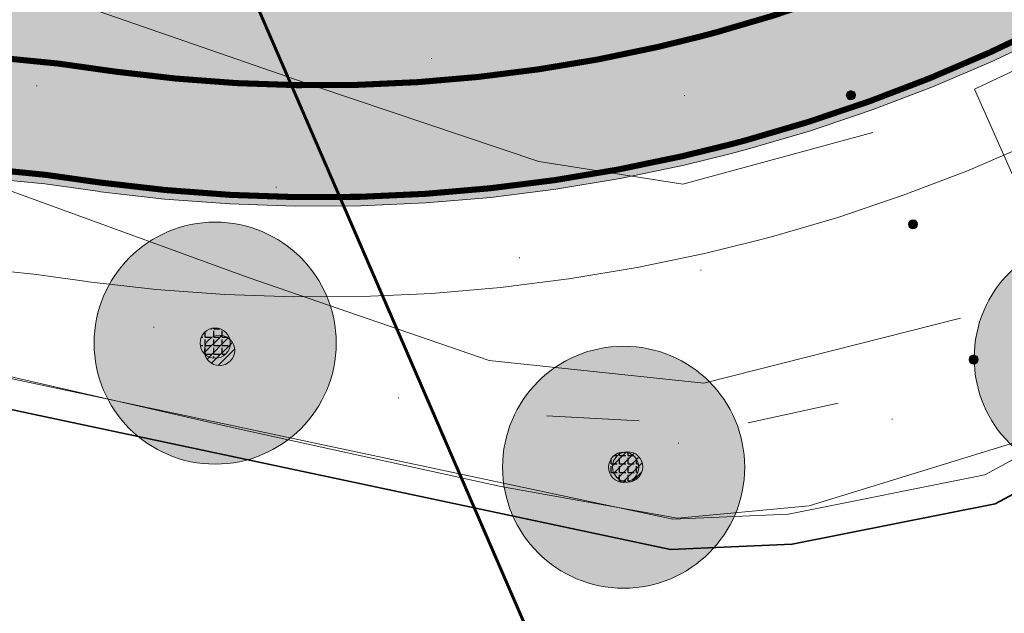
# Model space of a CAD drawing. Header units: metres. Extents: x 163628 to 168255, y 402691 to 405367.
# Tile 45 of 256: x 164777 to 164793, y 403541 to 403551. Entities that reach past the tile are written whole.
import ezdxf

# ---------------------------------------------------------------- set-up
doc = ezdxf.new("R2010")
doc.units = ezdxf.units.M
doc.linetypes.add('X-CA190022.004-UO-TXT_Tekst 1op200_v0.1$0$AL-TEKENBLADGRENS', pattern=[11.5, 2.5, -1.5, 1, -1.5, 1, -1.5, 2.5])
doc.layers.add('X-CA190022.004-UO-ARC_Arcering$0$N-WE-VH-VERHARDING_ASFALT_ROOD-A', color=14, linetype='Continuous', lineweight=0, transparency=0.5)
for name, color, linetype, lineweight in [('X-CA190022.004-UO-DTM inmeting_v0.1$0$B-ME-IE-MEUBILAIR_WEGMEUBILAIR_SCHRIKHEK-G', 4, 'Continuous', 18), ('X-CA190022.004-UO-DTM inmeting_v0.1$0$B-WE-GR-BOOM-S', 246, 'Continuous', 0), ('X-CA190022.004-UO-DTM inmeting_v0.1$0$B-WE-IE-MEUBILAIR_WEGMEUBILAIR-S', 246, 'Continuous', 0), ('X-CA190022.004-UO-DTM inmeting_v0.1$0$B-WE-IE-TERREINAFSCHEIDING_KUNSTMATIG_RASTERHEKWERK-G', 246, 'X-CA190022.004-UO-DTM inmeting_v0.1$0$IE-TERREINAFSCHEIDING-KUNSTMATIG-OPEN', 0), ('X-CA190022.004-UO-DTM inmeting_v0.1$0$B-WE-OG-HOOGTEPUNT-S', 246, 'Continuous', 0), ('X-CA190022.004-UO-DTM inmeting_v0.1$0$B-WE-VH-VERHARDING_ASFALT-G', 246, 'Continuous', 0), ('X-CA190022.004-UO-DWM_Beplanting$0$B-WE-GR-BOOM-S AFKOMSTIG UIT BGT', 252, 'Continuous', 0), ('X-CA190022.004-UO-DWM_Snelfietsroute$0$N-WE-GW-BERM-G', 7, 'Continuous', 20), ('X-CA190022.004-UO-DWM_Snelfietsroute$0$N-WE-VH-KANTVERHARDING-G', 7, 'Continuous', 20), ('X-CA190022.004-UO-DWM_Snelfietsroute$0$N-WE-VW-MARKERING_LANGS_STREEP_DOORGETROKKEN_010-G', 7, 'Continuous', 20), ('X-CA190022.004-UO-GZM_Werkgrens_v0.1$0$N-WE-KG-GRENS_SYSTEEMGRENS-G', 7, 'X-CA190022.004-UO-GZM_Werkgrens_v0.1$0$KG-OG', 35), ('X-CA190022.004-UO-KAD_Percelen$0$B-WE-KG-GRENS_PERCEEL-GV', 150, 'Continuous', 9), ('X-CA190022.004-UO-TXT_Tekst 1op200_v0.1$0$X-XX-AL-TEKENBLADGRENS-G', 7, 'X-CA190022.004-UO-TXT_Tekst 1op200_v0.1$0$AL-TEKENBLADGRENS', 35)]:
    doc.layers.add(name, color=color, linetype=linetype, lineweight=lineweight)
doc.layers.add('X-CA190022.004-UO-DTM inmeting_v0.1$0$X-XX-AL-MEETPUNT-S', color=246, linetype='Continuous', lineweight=0, plot=False)
doc.layers.add('X-CA190022.004-UO-DWM_Beplanting$0$B-WE-GR-BOOM-S AFKOMSTIG UIT BOMENBESTAND GEMEENTE', color=252, linetype='Continuous')
doc.layers.add('X-CA190022.004-UO-DWM_Beplanting$0$N-GV-GR-GRAS-A-200', color=7, linetype='Continuous')
doc.linetypes.add('X-CA190022.004-UO-DTM inmeting_v0.1$0$IE-TERREINAFSCHEIDING-KUNSTMATIG-OPEN', pattern='A,7,-1.5,[67,NLCS.SHX,S=0.75,R=0,X=0,Y=0],-1.5', length=10)
doc.linetypes.add('X-CA190022.004-UO-GZM_Werkgrens_v0.1$0$KG-OG', pattern='A,5.5,-1.5,[2,NLCS.SHX,S=0.5,R=0,X=0,Y=0],-1.5', length=8.5)

# ---------------------------------------------------------------- blocks, each defined once
blk = doc.blocks.new('X-CA190022.004-UO-DTM inmeting_v0.1$0$punt')
at = {"color": 0, "lineweight": -2}
blk.add_line((0, 0), (0, 0), dxfattribs=at)
blk = doc.blocks.new('X-CA190022.004-UO-DTM inmeting_v0.1$0$SIE-WEG_PAAL_ALGEMEEN_TYPE_01')
h = blk.add_hatch(color=256)
edge = h.paths.add_edge_path()
edge.add_arc((0, 0), 0.188, 0, 360)
at = {"ltscale": 0.5}
blk.add_circle((0, 0), 0.188, dxfattribs=at)
blk = doc.blocks.new('X-CA190022.004-UO-DTM inmeting_v0.1$0$boom')
h = blk.add_hatch()
h.set_pattern_fill('ANSI31', color=256, scale=0.13)
h.paths.add_polyline_path([(-1, 0, 1), (1, 0, 1)])
blk.add_circle((0, 0), 1)
blk = doc.blocks.new('X-CA190022.004-UO-DTM inmeting_v0.1$0$SOG-HOOGTEPUNT-SO')
for p, q in [((-0.5, 0), (0.5, 0)), ((0, 0.5), (0, -0.5))]:
    blk.add_line(p, q)
blk = doc.blocks.new('X-CA190022.004-UO-DWM_Beplanting$0$SGR-BOOM_01-SO')
at = {"linetype": 'ByBlock', "lineweight": 18}
h = blk.add_hatch(color=0, dxfattribs=at)
h.dxf.hatch_style = 1
edge = h.paths.add_edge_path()
edge.add_arc((0, 0), 0.25, 0, 360)
at = {"color": 0, "linetype": 'ByBlock', "lineweight": 18}
for radius in [2, 0.25]:
    blk.add_circle((0, 0), radius, dxfattribs=at)
blk = doc.blocks.new('X-CA190022.004-UO-DWM_Beplanting$0$IMGEOBoom')
at = {"transparency": 33554457}
h = blk.add_hatch(color=256, dxfattribs=at)
h.dxf.hatch_style = 1
edge = h.paths.add_edge_path()
edge.add_arc((0, 0), 100, 0, 360)
edge = h.paths.add_edge_path(flags=17)
edge.add_arc((0, 0), 12.5, 0, 360)
h = blk.add_hatch()
h.set_pattern_fill('ANGLE', color=256)
h.set_pattern_definition([(0, (0, 0), (0, 6.985), [5.08, -1.905]), (90, (0, 0), (-6.985, 4e-16), [5.08, -1.905])])
edge = h.paths.add_edge_path(flags=17)
edge.add_arc((0, 0), 12.5, 0, 360)
at = {"layer": 'X-CA190022.004-UO-DWM_Beplanting$0$N-GV-GR-GRAS-A-200'}
h = blk.add_hatch(color=256, dxfattribs=at)
h.dxf.hatch_style = 1
edge = h.paths.add_edge_path(flags=17)
edge.add_arc((0, 0), 12.5, 0, 360)
at = {"xscale": 50, "yscale": 50, "zscale": 50}
blk.add_blockref('X-CA190022.004-UO-DWM_Beplanting$0$SGR-BOOM_01-SO', (0, 0), dxfattribs=at)

msp = doc.modelspace()

# ---------------------------------------------------------------- hatches: boundary and pattern name
at = {"layer": 'X-CA190022.004-UO-ARC_Arcering$0$N-WE-VH-VERHARDING_ASFALT_ROOD-A'}
h = msp.add_hatch(color=256, dxfattribs=at)
h.dxf.hatch_style = 1
h.paths.add_polyline_path([(164799.408, 403554.206), (164797.091, 403557.468), (164795.868, 403556.553), (164795.546, 403556.316), (164794.789, 403555.792), (164794.013, 403555.299), (164793.217, 403554.838), (164792.403, 403554.409), (164791.573, 403554.012), (164790.727, 403553.65), (164789.868, 403553.321), (164788.997, 403553.027), (164788.114, 403552.768), (164787.869, 403552.703), (164787.221, 403552.544), (164786.321, 403552.357), (164785.413, 403552.205), (164784.501, 403552.09), (164783.584, 403552.012), (164782.665, 403551.97), (164781.745, 403551.965), (164780.826, 403551.997), (164779.908, 403552.066), (164778.975, 403552.173), (164777.918, 403552.276), (164776.842, 403552.338), (164775.764, 403552.358), (164774.687, 403552.334), (164773.613, 403552.268), (164772.543, 403552.158), (164771.477, 403552.006), (164771.219, 403551.963), (164770.422, 403551.812), (164769.371, 403551.575), (164768.334, 403551.297), (164767.31, 403550.978), (164766.3, 403550.618), (164765.306, 403550.219), (164764.328, 403549.78), (164763.845, 403549.545), (164763.396, 403549.322), (164764.863, 403546.26), (164765.328, 403546.468), (164765.761, 403546.657), (164766.626, 403547.003), (164767.504, 403547.314), (164768.392, 403547.59), (164769.29, 403547.83), (164770.195, 403548.033), (164771.106, 403548.199), (164771.797, 403548.301), (164772.024, 403548.329), (164772.945, 403548.423), (164773.868, 403548.479), (164774.791, 403548.498), (164775.713, 403548.481), (164776.633, 403548.426), (164777.549, 403548.335), (164778.46, 403548.207), (164778.473, 403548.205), (164779.531, 403548.083), (164780.608, 403548.003), (164781.687, 403547.966), (164782.767, 403547.971), (164783.846, 403548.02), (164784.922, 403548.112), (164785.993, 403548.248), (164787.058, 403548.425), (164788.115, 403548.646), (164788.876, 403548.831), (164789.163, 403548.908), (164790.199, 403549.212), (164791.222, 403549.557), (164792.231, 403549.943), (164793.224, 403550.369), (164794.198, 403550.834), (164795.153, 403551.338), (164796.088, 403551.88), (164796.999, 403552.458), (164797.887, 403553.073), (164798.266, 403553.351)])
edge = h.paths.add_edge_path()
edge.add_line((164812.132, 403564.244), (164809.216, 403566.982))
edge.add_arc((164792.451, 403582.728), 23, 306.855, 316.7958, ccw=False)
edge.add_line((164806.246, 403564.325), (164804.325, 403562.886))
edge.add_line((164804.325, 403562.886), (164804.219, 403562.806))
edge.add_line((164804.219, 403562.806), (164806.621, 403559.608))
edge.add_line((164806.621, 403559.608), (164808.647, 403561.125))
edge.add_arc((164792.454, 403582.726), 26.996, 306.8565, 316.7958)

# ---------------------------------------------------------------- linework, layer by layer
at = {"layer": 'X-CA190022.004-UO-DTM inmeting_v0.1$0$B-ME-IE-MEUBILAIR_WEGMEUBILAIR_SCHRIKHEK-G'}
for p, q in [((164790.659, 403544.71, 9.244), (164789.173, 403544.387, 9.261)), ((164787.37, 403544.419, 9.284), (164785.844, 403544.503, 9.257))]:
    msp.add_line(p, q, dxfattribs=at)
at = {"layer": 'X-CA190022.004-UO-DTM inmeting_v0.1$0$B-WE-IE-TERREINAFSCHEIDING_KUNSTMATIG_RASTERHEKWERK-G'}
for p, q in [((164775.545, 403545.478, 9.289), (164780.697, 403544.296, 9.327)), ((164780.697, 403544.296, 9.327), (164785.083, 403543.336, 9.277)), ((164790.18, 403543.012, 9.262), (164793.665, 403544.09, 9.329)), ((164785.083, 403543.336, 9.277), (164788.002, 403542.813, 9.27)), ((164788.002, 403542.813, 9.27), (164790.18, 403543.012, 9.262))]:
    msp.add_line(p, q, dxfattribs=at)
at = {"layer": 'X-CA190022.004-UO-DTM inmeting_v0.1$0$B-WE-VH-VERHARDING_ASFALT-G'}
for points in [[(164792.908, 403549.9, 9.139), (164796.349, 403551.525, 9.297), (164799.151, 403553.105, 9.453), (164801.057, 403554.249, 9.563), (164801.372, 403554.68, 9.602), (164801.416, 403555.417, 9.632), (164801.061, 403556.16, 9.65), (164799.82, 403558.04, 9.702), (164796.371, 403562.744, 9.83), (164792.519, 403567.859, 10.004), (164789.797, 403572.014, 10.108)], [(164791.233, 403549.184, 9.13), (164788.091, 403548.33, 9.14), (164785.713, 403548.707, 9.127), (164782.014, 403549.947, 9.173), (164777.735, 403551.436, 9.227), (164774.216, 403552.431, 9.252), (164769.779, 403552.173, 9.251), (164766.399, 403550.899, 9.262), (164762.452, 403548.877, 9.26), (164759.622, 403547.593, 9.249)], [(164794.297, 403546.778, 9.212), (164792.908, 403549.9, 9.139)], [(164792.679, 403546.113, 9.21), (164788.438, 403545.043, 9.199), (164784.894, 403545.414, 9.195), (164780.91, 403546.785, 9.204), (164776.97, 403548.223, 9.236), (164773.723, 403549.326, 9.279), (164770.602, 403548.893, 9.298), (164767.735, 403547.795, 9.307), (164764.358, 403546.024, 9.306), (164761.239, 403544.545, 9.311)]]:
    msp.add_polyline3d(points, dxfattribs=at)
at = {"layer": 'X-CA190022.004-UO-DWM_Snelfietsroute$0$N-WE-GW-BERM-G', "flags": 128}
msp.add_lwpolyline([(164776.515, 403546.931), (164777.37, 403546.845), (164778.251, 403546.721), (164778.273, 403546.718), (164779.389, 403546.59), (164780.526, 403546.505), (164781.665, 403546.466), (164782.805, 403546.472), (164783.944, 403546.524), (164785.079, 403546.621), (164786.21, 403546.763), (164787.335, 403546.951), (164788.451, 403547.183), (164789.253, 403547.38), (164789.556, 403547.46), (164790.65, 403547.781), (164791.73, 403548.146), (164792.795, 403548.553), (164793.843, 403549.003)], dxfattribs=at)
at = {"layer": 'X-CA190022.004-UO-DWM_Snelfietsroute$0$N-WE-VH-KANTVERHARDING-G', "flags": 128}
msp.add_lwpolyline([(164794.198, 403550.834), (164793.224, 403550.369), (164792.231, 403549.943), (164791.222, 403549.557), (164790.199, 403549.212), (164789.163, 403548.908), (164788.876, 403548.831), (164788.115, 403548.646), (164787.058, 403548.425), (164785.993, 403548.248), (164784.922, 403548.112), (164783.846, 403548.02), (164782.767, 403547.971), (164781.687, 403547.966), (164780.608, 403548.003), (164779.531, 403548.083), (164778.473, 403548.205), (164778.46, 403548.207), (164777.549, 403548.335), (164776.633, 403548.426)], dxfattribs=at)
at = {"layer": 'X-CA190022.004-UO-DWM_Snelfietsroute$0$N-WE-VW-MARKERING_LANGS_STREEP_DOORGETROKKEN_010-G', "const_width": 0.1, "flags": 128}
for points in [[(164776.791, 403550.42), (164777.788, 403550.321), (164778.724, 403550.189), (164779.719, 403550.075), (164780.717, 403550), (164781.716, 403549.966), (164782.716, 403549.971), (164783.715, 403550.016), (164784.711, 403550.102), (164785.703, 403550.227), (164786.689, 403550.391), (164787.674, 403550.596), (164788.403, 403550.775), (164788.652, 403550.842), (164789.598, 403551.119), (164790.545, 403551.439), (164791.479, 403551.796), (164792.398, 403552.19), (164793.301, 403552.621), (164794.185, 403553.088)], [(164794.131, 403550.968), (164793.162, 403550.506), (164792.175, 403550.082), (164791.172, 403549.698), (164790.154, 403549.355), (164789.123, 403549.052), (164788.838, 403548.977), (164788.082, 403548.792), (164787.03, 403548.573), (164785.971, 403548.396), (164784.906, 403548.262), (164783.836, 403548.17), (164782.763, 403548.121), (164781.689, 403548.116), (164780.616, 403548.153), (164779.545, 403548.233), (164778.492, 403548.354), (164778.48, 403548.355), (164777.567, 403548.484), (164776.645, 403548.576)]]:
    msp.add_lwpolyline(points, dxfattribs=at)
at = {"layer": 'X-CA190022.004-UO-GZM_Werkgrens_v0.1$0$N-WE-KG-GRENS_SYSTEEMGRENS-G', "ltscale": 0.2, "flags": 128}
msp.add_lwpolyline([(164202.447, 403276.261, -0.007014), (164204.684, 403278.194), (164207.732, 403280.631), (164216.351, 403287.471), (164219.004, 403289.434), (164219.375, 403289.729), (164237.184, 403303.185), (164244.587, 403308.605), (164248.73, 403311.638), (164253.977, 403315.367), (164261.175, 403320.48), (164269.682, 403326.324), (164277.478, 403331.538), (164300.139, 403346.153), (164322.964, 403359.926), (164334.073, 403366.292), (164351.665, 403375.797), (164373.742, 403387.55), (164399.95, 403400.464), (164429.28, 403414.743), (164430.124, 403415.141), (164430.948, 403415.506), (164431.777, 403415.846), (164432.615, 403416.161), (164433.462, 403416.453), (164434.316, 403416.72), (164435.176, 403416.962), (164436.043, 403417.179), (164436.306, 403417.259, -0.099821), (164451.982, 403417.179, 0.131087), (164471.53, 403420.948), (164482.533, 403426.243), (164490.693, 403418.8), (164492.586, 403419.707), (164495.404, 403416.53, -0.0101), (164498.074, 403413.536), (164499.385, 403412.005), (164502.276, 403408.653), (164509.274, 403412.948), (164511.768, 403416.461), (164509.186, 403420.201, -0.175036), (164509.321, 403422.135, -0.180129), (164510.517, 403423.431), (164518.825, 403427.315), (164545.03, 403439.927), (164571.695, 403452.754), (164577.955, 403456.064), (164591.472, 403464.142), (164595.446, 403466.159), (164599.431, 403468.182), (164600.854, 403468.863), (164605.94, 403471.242), (164622.016, 403477.758), (164627.273, 403479.889), (164631.947, 403481.905), (164633.267, 403482.539, 0.084778), (164642.609, 403485.38), (164759.332, 403541.386), (164770.974, 403544.815), (164773.272, 403545.397), (164787.887, 403542.29), (164789.899, 403542.38), (164793.252, 403543.048), (164800.24, 403546.814), (164803.671, 403549.366), (164804.774, 403550.36), (164806.983, 403547.387), (164807.907, 403546.199), (164811.87, 403549.281), (164810.953, 403550.46), (164809.512, 403552.406), (164808.343, 403553.575), (164810.024, 403555.089), (164807.827, 403558.012), (164809.834, 403559.516, 0.087199), (164816.707, 403566.833, -0.136189), (164825.151, 403574.239), (164897.952, 403609.34), (164931.093, 403625.32), (165054.784, 403684.96), (165123.155, 403717.926), (165148.566, 403730.033), (165175.654, 403740.478), (165188.146, 403744.824), (165187.632, 403748.092), (165185.258, 403754.932), (165180.038, 403753.689, 0.027846), (165177.051, 403752.466), (165119.698, 403725.141), (165051.309, 403692.167), (164927.618, 403632.527), (164894.477, 403616.547), (164821.676, 403581.445, 0.136189), (164810.016, 403571.218, -0.087199), (164805.039, 403565.919), (164803.02, 403564.408), (164799.415, 403569.204), (164798.615, 403568.604), (164797.815, 403568.006), (164797.216, 403568.806), (164793.371, 403565.926), (164793.97, 403565.126), (164792.376, 403563.932), (164795.885, 403559.064, -0.201548), (164780.097, 403554.057, 0.075656), (164771.169, 403553.982, -0.009755), (164764.075, 403552.536), (164754.286, 403547.799), (164747.474, 403544.606), (164708.34, 403525.583), (164686.218, 403515.365), (164675.148, 403509.865), (164663.524, 403504.258), (164644.327, 403495.071), (164639.493, 403492.723), (164638.201, 403492.127, -0.201818), (164621.846, 403491.8, 0.209498), (164598.58, 403490.973), (164556.157, 403470.566), (164536.299, 403461.008), (164516.318, 403451.408), (164508.232, 403447.512), (164500.187, 403443.642), (164497.203, 403443.008), (164495.09, 403442.274, 0.130794), (164492.913, 403444.811), (164488.435, 403447.885), (164494.899, 403449.835), (164490.315, 403452.233), (164484.484, 403450.597, -0.076427), (164479.748, 403454.723), (164478.799, 403455.857), (164474.918, 403452.962), (164457.343, 403473.566), (164451.257, 403468.374), (164465.519, 403451.653, -0.484297), (164464.817, 403448.113), (164461.416, 403446.394), (164463.893, 403441.77), (164464.916, 403439.614), (164433.017, 403424.683, 0.05166), (164425.3, 403421.703), (164396.431, 403407.648), (164370.094, 403394.67), (164347.884, 403382.848), (164330.182, 403373.283), (164318.908, 403366.822), (164295.903, 403352.941), (164273.086, 403338.225), (164265.193, 403332.947), (164256.594, 403327.039), (164249.344, 403321.888), (164244.05, 403318.127), (164239.86, 403315.06), (164232.409, 403309.604), (164214.476, 403296.054), (164201.289, 403285.589, 0.012131), (164197.414, 403282.357)], format="xyb", close=True, dxfattribs=at)
at = {"layer": 'X-CA190022.004-UO-KAD_Percelen$0$B-WE-KG-GRENS_PERCEEL-GV', "flags": 128}
msp.add_lwpolyline([(164615.905, 403478.304), (164503.089, 403421.185), (164504.937, 403419.149), (164510.499, 403421.842), (164619.909, 403474.821), (164758.78, 403541.048), (164766.236, 403544.544), (164771.263, 403545.786), (164774.138, 403545.724), (164787.928, 403542.792), (164789.839, 403542.878), (164793.081, 403543.524), (164802.649, 403548.73), (164790.783, 403565.26), (164770.057, 403555.749), (164772.136, 403553.829), (164662.782, 403501.158)], close=True, dxfattribs=at)
msp.add_lwpolyline([(164727.601, 403381.15), (164764.167, 403349.345), (164767.456, 403347.051), (164771.922, 403352.119), (164827.955, 403404.53), (164832.567, 403408.529), (164836.9, 403411.527), (164856.673, 403423.489), (164864.996, 403430.304), (164860.969, 403463.589), (164858.048, 403489.835), (164848.867, 403493.07), (164833.316, 403507.004), (164808.436, 403540.853), (164802.649, 403548.73), (164793.081, 403543.524), (164789.839, 403542.878), (164787.928, 403542.792), (164774.138, 403545.724), (164771.263, 403545.786), (164766.236, 403544.544), (164758.78, 403541.048), (164619.909, 403474.821)], dxfattribs=at)
at = {"layer": 'X-CA190022.004-UO-TXT_Tekst 1op200_v0.1$0$X-XX-AL-TEKENBLADGRENS-G', "const_width": 0.05, "flags": 128}
msp.add_lwpolyline([(164790.767, 403528.837), (164770.285, 403576.174)], dxfattribs=at)

# ---------------------------------------------------------------- block references
at = {"layer": 'X-CA190022.004-UO-DTM inmeting_v0.1$0$B-WE-GR-BOOM-S', "linetype": 'ByBlock', "lineweight": -2, "xscale": 0.25, "yscale": 0.25, "zscale": 0.25}
for p in [(164780.438, 403545.582, 9.425), (164787.179, 403543.658, 9.415)]:
    msp.add_blockref('X-CA190022.004-UO-DTM inmeting_v0.1$0$boom', p, dxfattribs=at)
at = {"layer": 'X-CA190022.004-UO-DTM inmeting_v0.1$0$B-WE-IE-MEUBILAIR_WEGMEUBILAIR-S', "color": 0, "linetype": 'ByBlock', "lineweight": -2, "xscale": 0.3999999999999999, "yscale": 0.3999999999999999, "zscale": 0.3999999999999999}
for p in [(164790.868, 403549.8, 9.057), (164791.893, 403547.667, 9.196), (164792.895, 403545.432, 9.255)]:
    msp.add_blockref('X-CA190022.004-UO-DTM inmeting_v0.1$0$SIE-WEG_PAAL_ALGEMEEN_TYPE_01', p, dxfattribs=at)
at = {"layer": 'X-CA190022.004-UO-DTM inmeting_v0.1$0$B-WE-OG-HOOGTEPUNT-S', "linetype": 'ByBlock', "lineweight": -2, "xscale": 0.01, "yscale": 0.01, "zscale": 0.01}
for p in [(164783.94, 403550.405, 9.051), (164777.417, 403549.954, 9.238), (164788.121, 403549.795, 9.046), (164781.374, 403548.28, 9.207), (164785.394, 403547.11, 9.184), (164788.391, 403546.908, 9.187), (164779.353, 403545.968, 9.272), (164783.395, 403544.8, 9.244), (164791.553, 403544.446, 9.259), (164788.022, 403544.05, 9.247)]:
    msp.add_blockref('X-CA190022.004-UO-DTM inmeting_v0.1$0$SOG-HOOGTEPUNT-SO', p, dxfattribs=at)
at = {"layer": 'X-CA190022.004-UO-DTM inmeting_v0.1$0$X-XX-AL-MEETPUNT-S', "linetype": 'ByBlock', "lineweight": -2}
for p in [(164782.014, 403549.947, 9.173), (164792.908, 403549.9, 9.139), (164791.233, 403549.184, 9.13), (164785.713, 403548.707, 9.127), (164788.091, 403548.33, 9.14), (164780.91, 403546.785, 9.204), (164792.679, 403546.113, 9.21), (164784.894, 403545.414, 9.195), (164788.438, 403545.043, 9.199), (164790.659, 403544.71, 9.244), (164785.844, 403544.503, 9.257), (164787.37, 403544.419, 9.284), (164789.173, 403544.387, 9.261), (164780.697, 403544.296, 9.327), (164785.083, 403543.336, 9.277), (164790.18, 403543.012, 9.262), (164788.002, 403542.813, 9.27)]:
    msp.add_blockref('X-CA190022.004-UO-DTM inmeting_v0.1$0$punt', p, dxfattribs=at)
at = {"layer": 'X-CA190022.004-UO-DWM_Beplanting$0$B-WE-GR-BOOM-S AFKOMSTIG UIT BGT', "xscale": 0.02, "yscale": 0.02, "zscale": 0.02}
for p in [(164780.366, 403545.703), (164794.906, 403545.458), (164787.114, 403543.652)]:
    msp.add_blockref('X-CA190022.004-UO-DWM_Beplanting$0$IMGEOBoom', p, dxfattribs=at)
at = {"layer": 'X-CA190022.004-UO-DWM_Beplanting$0$B-WE-GR-BOOM-S AFKOMSTIG UIT BOMENBESTAND GEMEENTE', "xscale": 0.02, "yscale": 0.02, "zscale": 0.02}
for p in [(164780.366, 403545.703), (164794.906, 403545.458), (164787.114, 403543.652)]:
    msp.add_blockref('X-CA190022.004-UO-DWM_Beplanting$0$IMGEOBoom', p, dxfattribs=at)

doc.saveas('drawing.dxf')
